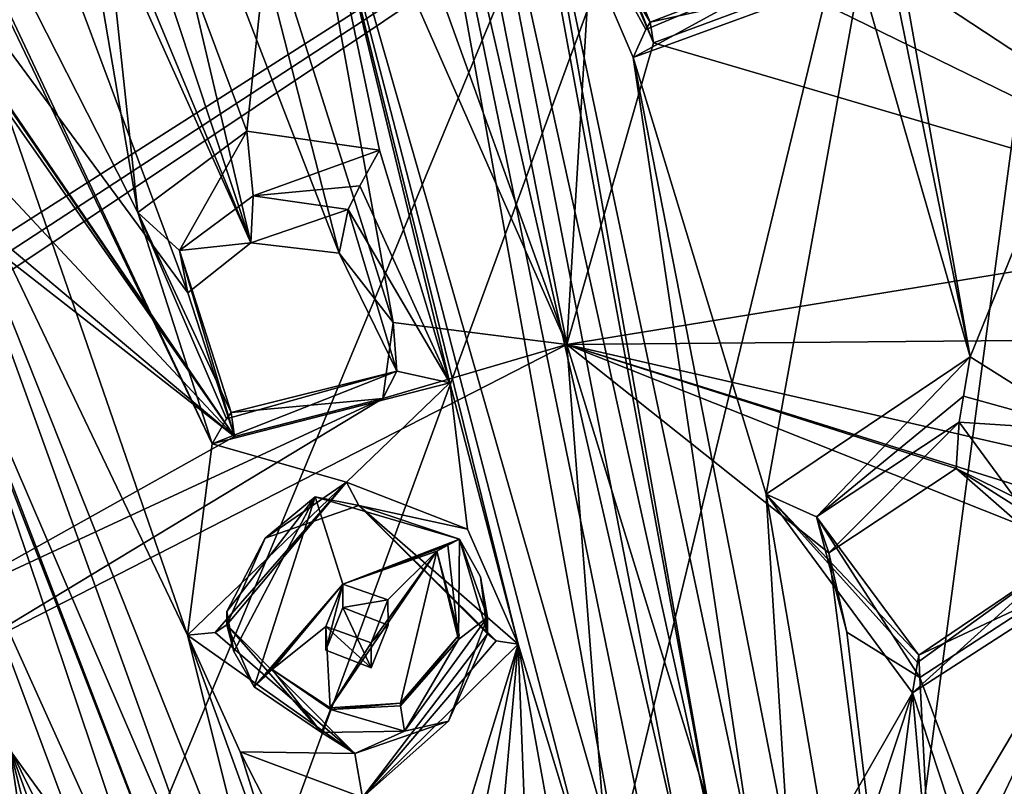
# Model space of a CAD drawing. Header units: millimetres. Extents: x -150 to 308, y -116 to 257.
# Tile 83 of 147: x 232 to 246, y 164 to 175. Entities that reach past the tile are written whole.
import ezdxf

# ---------------------------------------------------------------- set-up
doc = ezdxf.new("R2010")
doc.units = ezdxf.units.MM
doc.header["$LTSCALE"] = 81.481481
for name, color, linetype in [('138', 7, 'CONTINUOUS'), ('1469', 7, 'CONTINUOUS'), ('1470', 7, 'CONTINUOUS'), ('1471', 7, 'CONTINUOUS'), ('1472', 7, 'CONTINUOUS'), ('1483', 7, 'CONTINUOUS'), ('1484', 7, 'CONTINUOUS'), ('1485', 7, 'CONTINUOUS'), ('1486', 7, 'CONTINUOUS'), ('1487', 7, 'CONTINUOUS'), ('1488', 7, 'CONTINUOUS'), ('1489', 7, 'CONTINUOUS'), ('1490', 7, 'CONTINUOUS'), ('1531', 7, 'CONTINUOUS'), ('1532', 7, 'CONTINUOUS'), ('1533', 7, 'CONTINUOUS'), ('1534', 7, 'CONTINUOUS'), ('1535', 7, 'CONTINUOUS'), ('1536', 7, 'CONTINUOUS'), ('1537', 7, 'CONTINUOUS'), ('1538', 7, 'CONTINUOUS'), ('1539', 7, 'CONTINUOUS'), ('1540', 7, 'CONTINUOUS'), ('252', 7, 'CONTINUOUS'), ('718', 7, 'CONTINUOUS'), ('719', 7, 'CONTINUOUS'), ('782', 7, 'CONTINUOUS')]:
    doc.layers.add(name, color=color, linetype=linetype)

msp = doc.modelspace()

# ---------------------------------------------------------------- linework, layer by layer
at = {"layer": '138', "linetype": 'CONTINUOUS'}
for points in [[(198.712, 177.897, -44.25), (250, 183.471, -49.519), (204.406, 168.581, -46.466), (198.712, 177.897, -44.25)], [(250, 183.471, -49.519), (212.745, 159.716, -48.593), (204.406, 168.581, -46.466), (250, 183.471, -49.519)], [(213.118, 159.395, -48.669), (212.745, 159.716, -48.593), (250, 183.471, -49.519), (213.118, 159.395, -48.669)], [(213.485, 159.069, -48.744), (213.118, 159.395, -48.669), (250, 183.471, -49.519), (213.485, 159.069, -48.744)], [(249.928, 162.607, -52.632), (213.485, 159.069, -48.744), (250, 183.471, -49.519), (249.928, 162.607, -52.632)]]:
    msp.add_3dface(points, dxfattribs=at)
at = {"layer": '1469', "linetype": 'CONTINUOUS'}
for points in [[(240.782, 174.696, -22.585), (242.906, 175.166, -20.449), (243.116, 175.593, -22.145), (240.782, 174.696, -22.585)], [(240.83, 174.392, -20.789), (242.906, 175.166, -20.449), (240.782, 174.696, -22.585), (240.83, 174.392, -20.789)]]:
    msp.add_3dface(points, dxfattribs=at)
at = {"layer": '1470', "linetype": 'CONTINUOUS'}
for points in [[(243.843, 175.391, -22.933), (240.534, 174.18, -23.469), (243.116, 175.593, -22.145), (243.843, 175.391, -22.933)], [(243.116, 175.593, -22.145), (240.534, 174.18, -23.469), (240.716, 174.588, -23.142), (243.116, 175.593, -22.145)], [(240.782, 174.696, -22.585), (243.116, 175.593, -22.145), (240.716, 174.588, -23.142), (240.782, 174.696, -22.585)]]:
    msp.add_3dface(points, dxfattribs=at)
at = {"layer": '1471', "linetype": 'CONTINUOUS'}
for points in [[(240.534, 174.18, -23.469), (239.123, 177.468, -22.68), (240.716, 174.588, -23.142), (240.534, 174.18, -23.469)], [(239.123, 177.468, -22.68), (240.782, 174.696, -22.585), (240.716, 174.588, -23.142), (239.123, 177.468, -22.68)], [(240.782, 174.696, -22.585), (239.123, 177.468, -22.68), (239.796, 176.984, -22.062), (240.782, 174.696, -22.585)]]:
    msp.add_3dface(points, dxfattribs=at)
at = {"layer": '1472', "linetype": 'CONTINUOUS'}
for points in [[(239.953, 176.436, -20.297), (240.83, 174.392, -20.789), (239.796, 176.984, -22.062), (239.953, 176.436, -20.297)], [(240.83, 174.392, -20.789), (240.782, 174.696, -22.585), (239.796, 176.984, -22.062), (240.83, 174.392, -20.789)]]:
    msp.add_3dface(points, dxfattribs=at)
at = {"layer": '1483', "linetype": 'CONTINUOUS'}
for points in [[(246.759, 166.863, -24.481), (245.24, 168.187, -22.296), (245.286, 168.863, -23.953), (246.759, 166.863, -24.481)], [(246.308, 167.516, -22.455), (245.24, 168.187, -22.296), (246.759, 166.863, -24.481), (246.308, 167.516, -22.455)], [(244.695, 165.469, -24.999), (246.549, 166.337, -22.795), (246.759, 166.863, -24.481), (244.695, 165.469, -24.999)], [(244.711, 165.144, -23.221), (246.549, 166.337, -22.795), (244.695, 165.469, -24.999), (244.711, 165.144, -23.221)]]:
    msp.add_3dface(points, dxfattribs=at)
at = {"layer": '1484', "linetype": 'CONTINUOUS'}
for points in [[(245.446, 169.815, -24.42), (247.151, 168.741, -24.678), (245.348, 169.242, -24.368), (245.446, 169.815, -24.42)], [(247.151, 168.741, -24.678), (245.286, 168.863, -23.953), (245.348, 169.242, -24.368), (247.151, 168.741, -24.678)], [(247.151, 168.741, -24.678), (246.759, 166.863, -24.481), (245.286, 168.863, -23.953), (247.151, 168.741, -24.678)], [(247.534, 166.81, -25.237), (244.603, 164.921, -25.905), (246.759, 166.863, -24.481), (247.534, 166.81, -25.237)], [(246.759, 166.863, -24.481), (244.603, 164.921, -25.905), (244.677, 165.36, -25.566), (246.759, 166.863, -24.481)], [(244.695, 165.469, -24.999), (246.759, 166.863, -24.481), (244.677, 165.36, -25.566), (244.695, 165.469, -24.999)]]:
    msp.add_3dface(points, dxfattribs=at)
at = {"layer": '1485', "linetype": 'CONTINUOUS'}
for points in [[(242.471, 167.815, -25.165), (245.446, 169.815, -24.42), (243.205, 167.487, -24.51), (242.471, 167.815, -25.165)], [(245.446, 169.815, -24.42), (245.348, 169.242, -24.368), (243.205, 167.487, -24.51), (245.446, 169.815, -24.42)], [(245.348, 169.242, -24.368), (245.286, 168.863, -23.953), (243.205, 167.487, -24.51), (245.348, 169.242, -24.368)], [(244.603, 164.921, -25.905), (242.471, 167.815, -25.165), (244.677, 165.36, -25.566), (244.603, 164.921, -25.905)], [(242.471, 167.815, -25.165), (244.695, 165.469, -24.999), (244.677, 165.36, -25.566), (242.471, 167.815, -25.165)], [(244.695, 165.469, -24.999), (242.471, 167.815, -25.165), (243.205, 167.487, -24.51), (244.695, 165.469, -24.999)]]:
    msp.add_3dface(points, dxfattribs=at)
at = {"layer": '1486', "linetype": 'CONTINUOUS'}
for points in [[(245.286, 168.863, -23.953), (243.383, 166.958, -22.75), (243.205, 167.487, -24.51), (245.286, 168.863, -23.953)], [(245.24, 168.187, -22.296), (243.383, 166.958, -22.75), (245.286, 168.863, -23.953), (245.24, 168.187, -22.296)], [(243.646, 165.802, -23.08), (244.711, 165.144, -23.221), (243.205, 167.487, -24.51), (243.646, 165.802, -23.08)], [(244.711, 165.144, -23.221), (244.695, 165.469, -24.999), (243.205, 167.487, -24.51), (244.711, 165.144, -23.221)], [(243.383, 166.958, -22.75), (243.646, 165.802, -23.08), (243.205, 167.487, -24.51), (243.383, 166.958, -22.75)]]:
    msp.add_3dface(points, dxfattribs=at)
at = {"layer": '1487', "linetype": 'CONTINUOUS'}
for points in [[(237.087, 169.606, -24.307), (236.246, 171.328, -22.072), (236.377, 171.962, -23.705), (237.087, 169.606, -24.307)], [(237.033, 170.318, -22.283), (236.246, 171.328, -22.072), (237.087, 169.606, -24.307), (237.033, 170.318, -22.283)], [(236.88, 169.209, -22.629), (237.033, 170.318, -22.283), (237.087, 169.606, -24.307), (236.88, 169.209, -22.629)], [(234.671, 169.004, -24.892), (236.88, 169.209, -22.629), (237.087, 169.606, -24.307), (234.671, 169.004, -24.892)], [(234.718, 168.658, -23.055), (236.88, 169.209, -22.629), (234.671, 169.004, -24.892), (234.718, 168.658, -23.055)]]:
    msp.add_3dface(points, dxfattribs=at)
at = {"layer": '1488', "linetype": 'CONTINUOUS'}
for points in [[(236.834, 172.831, -24.188), (237.861, 169.436, -25.079), (236.547, 172.309, -24.136), (236.834, 172.831, -24.188)], [(237.861, 169.436, -25.079), (236.377, 171.962, -23.705), (236.547, 172.309, -24.136), (237.861, 169.436, -25.079)], [(237.861, 169.436, -25.079), (237.087, 169.606, -24.307), (236.377, 171.962, -23.705), (237.861, 169.436, -25.079)], [(237.861, 169.436, -25.079), (234.394, 168.547, -25.77), (237.087, 169.606, -24.307), (237.861, 169.436, -25.079)], [(237.087, 169.606, -24.307), (234.394, 168.547, -25.77), (234.604, 168.913, -25.435), (237.087, 169.606, -24.307)], [(234.671, 169.004, -24.892), (237.087, 169.606, -24.307), (234.604, 168.913, -25.435), (234.671, 169.004, -24.892)]]:
    msp.add_3dface(points, dxfattribs=at)
at = {"layer": '1489', "linetype": 'CONTINUOUS'}
for points in [[(233.311, 171.922, -24.883), (234.899, 173.107, -24.328), (233.919, 171.365, -24.285), (233.311, 171.922, -24.883)], [(233.919, 171.365, -24.285), (234.899, 173.107, -24.328), (234.993, 172.162, -23.859), (233.919, 171.365, -24.285)], [(234.899, 173.107, -24.328), (236.834, 172.831, -24.188), (234.993, 172.162, -23.859), (234.899, 173.107, -24.328)], [(236.834, 172.831, -24.188), (236.547, 172.309, -24.136), (234.993, 172.162, -23.859), (236.834, 172.831, -24.188)], [(236.547, 172.309, -24.136), (236.377, 171.962, -23.705), (234.993, 172.162, -23.859), (236.547, 172.309, -24.136)], [(234.394, 168.547, -25.77), (233.311, 171.922, -24.883), (234.604, 168.913, -25.435), (234.394, 168.547, -25.77)], [(233.311, 171.922, -24.883), (234.671, 169.004, -24.892), (234.604, 168.913, -25.435), (233.311, 171.922, -24.883)], [(234.671, 169.004, -24.892), (233.311, 171.922, -24.883), (233.919, 171.365, -24.285), (234.671, 169.004, -24.892)]]:
    msp.add_3dface(points, dxfattribs=at)
at = {"layer": '1490', "linetype": 'CONTINUOUS'}
for points in [[(234.956, 171.477, -22.177), (233.919, 171.365, -24.285), (234.993, 172.162, -23.859), (234.956, 171.477, -22.177)], [(236.377, 171.962, -23.705), (234.956, 171.477, -22.177), (234.993, 172.162, -23.859), (236.377, 171.962, -23.705)], [(236.246, 171.328, -22.072), (234.956, 171.477, -22.177), (236.377, 171.962, -23.705), (236.246, 171.328, -22.072)], [(234.956, 171.477, -22.177), (234.041, 170.751, -22.507), (233.919, 171.365, -24.285), (234.956, 171.477, -22.177)], [(234.041, 170.751, -22.507), (234.718, 168.658, -23.055), (233.919, 171.365, -24.285), (234.041, 170.751, -22.507)], [(234.718, 168.658, -23.055), (234.671, 169.004, -24.892), (233.919, 171.365, -24.285), (234.718, 168.658, -23.055)]]:
    msp.add_3dface(points, dxfattribs=at)
at = {"layer": '1531', "linetype": 'CONTINUOUS'}
for points in [[(234.036, 165.759, -26.707), (236.351, 167.99, -25.69), (234.44, 165.798, -26.825), (234.036, 165.759, -26.707)], [(234.44, 165.798, -26.825), (236.351, 167.99, -25.69), (234.606, 165.912, -27.178), (234.44, 165.798, -26.825)], [(234.606, 165.912, -27.178), (236.351, 167.99, -25.69), (235.169, 167.173, -26.645), (234.606, 165.912, -27.178)], [(235.169, 167.173, -26.645), (236.351, 167.99, -25.69), (236.53, 167.648, -26.265), (235.169, 167.173, -26.645)], [(236.351, 167.99, -25.69), (238.116, 167.307, -25.699), (236.53, 167.648, -26.265), (236.351, 167.99, -25.69)], [(238.116, 167.307, -25.699), (238.856, 165.631, -26.139), (236.53, 167.648, -26.265), (238.116, 167.307, -25.699)], [(236.53, 167.648, -26.265), (238.856, 165.631, -26.139), (238.535, 165.679, -26.294), (236.53, 167.648, -26.265)], [(238.406, 165.779, -26.614), (236.53, 167.648, -26.265), (238.535, 165.679, -26.294), (238.406, 165.779, -26.614)]]:
    msp.add_3dface(points, dxfattribs=at)
at = {"layer": '1532', "linetype": 'CONTINUOUS'}
for points in [[(234.44, 165.798, -26.825), (234.606, 165.912, -27.178), (236.474, 164.035, -27.494), (234.44, 165.798, -26.825)], [(234.036, 165.759, -26.707), (234.44, 165.798, -26.825), (236.474, 164.035, -27.494), (234.036, 165.759, -26.707)], [(234.8, 164.061, -27.148), (234.036, 165.759, -26.707), (236.474, 164.035, -27.494), (234.8, 164.061, -27.148)], [(236.588, 163.396, -27.112), (238.406, 165.779, -26.614), (238.535, 165.679, -26.294), (236.588, 163.396, -27.112)], [(238.406, 165.779, -26.614), (236.588, 163.396, -27.112), (237.84, 164.507, -27.116), (238.406, 165.779, -26.614)], [(238.856, 165.631, -26.139), (236.588, 163.396, -27.112), (238.535, 165.679, -26.294), (238.856, 165.631, -26.139)], [(237.84, 164.507, -27.116), (236.588, 163.396, -27.112), (236.474, 164.035, -27.494), (237.84, 164.507, -27.116)], [(236.588, 163.396, -27.112), (234.8, 164.061, -27.148), (236.474, 164.035, -27.494), (236.588, 163.396, -27.112)]]:
    msp.add_3dface(points, dxfattribs=at)
at = {"layer": '1533', "linetype": 'CONTINUOUS'}
for points in [[(234.606, 165.912, -27.178), (234.606, 166.105, -27.994), (234.709, 165.523, -28.218), (234.606, 165.912, -27.178)], [(238.406, 166.022, -27.645), (237.84, 164.507, -27.116), (237.196, 164.361, -28.312), (238.406, 166.022, -27.645)], [(238.406, 165.779, -26.614), (237.84, 164.507, -27.116), (238.406, 166.022, -27.645), (238.406, 165.779, -26.614)], [(236.474, 164.035, -27.494), (234.606, 165.912, -27.178), (235.989, 164.341, -28.479), (236.474, 164.035, -27.494)], [(235.989, 164.341, -28.479), (234.606, 165.912, -27.178), (235.005, 165.005, -28.403), (235.989, 164.341, -28.479)], [(235.005, 165.005, -28.403), (234.606, 165.912, -27.178), (234.709, 165.523, -28.218), (235.005, 165.005, -28.403)], [(237.84, 164.507, -27.116), (236.474, 164.035, -27.494), (237.196, 164.361, -28.312), (237.84, 164.507, -27.116)], [(237.196, 164.361, -28.312), (236.474, 164.035, -27.494), (235.989, 164.341, -28.479), (237.196, 164.361, -28.312)]]:
    msp.add_3dface(points, dxfattribs=at)
at = {"layer": '1534', "linetype": 'CONTINUOUS'}
for points in [[(234.709, 165.523, -28.218), (234.606, 166.105, -27.994), (235.898, 167.775, -27.233), (234.709, 165.523, -28.218)], [(235.005, 165.005, -28.403), (234.709, 165.523, -28.218), (235.898, 167.775, -27.233), (235.005, 165.005, -28.403)], [(235.005, 165.005, -28.403), (235.898, 167.775, -27.233), (236.298, 166.505, -27.711), (235.005, 165.005, -28.403)], [(235.898, 167.775, -27.233), (237.998, 167.158, -27.336), (236.298, 166.505, -27.711), (235.898, 167.775, -27.233)], [(237.998, 167.158, -27.336), (237.832, 167.072, -27.382), (236.298, 166.505, -27.711), (237.998, 167.158, -27.336)], [(237.138, 164.769, -28.354), (236.113, 164.703, -28.447), (237.668, 166.983, -27.428), (237.138, 164.769, -28.354)], [(237.668, 166.983, -27.428), (236.113, 164.703, -28.447), (236.714, 165.646, -28.028), (237.668, 166.983, -27.428)], [(237.832, 167.072, -27.382), (237.668, 166.983, -27.428), (236.298, 166.505, -27.711), (237.832, 167.072, -27.382)], [(236.298, 166.505, -27.711), (237.668, 166.983, -27.428), (236.956, 166.273, -27.76), (236.298, 166.505, -27.711)], [(236.956, 166.273, -27.76), (237.668, 166.983, -27.428), (236.714, 165.646, -28.028), (236.956, 166.273, -27.76)], [(237.996, 165.763, -27.899), (237.138, 164.769, -28.354), (237.668, 166.983, -27.428), (237.996, 165.763, -27.899)], [(235.137, 165.134, -28.342), (235.005, 165.005, -28.403), (236.298, 166.505, -27.711), (235.137, 165.134, -28.342)], [(235.271, 165.261, -28.281), (235.137, 165.134, -28.342), (236.298, 166.505, -27.711), (235.271, 165.261, -28.281)], [(235.271, 165.261, -28.281), (236.298, 166.505, -27.711), (236.052, 165.886, -27.976), (235.271, 165.261, -28.281)], [(236.113, 164.703, -28.447), (235.271, 165.261, -28.281), (236.052, 165.886, -27.976), (236.113, 164.703, -28.447)], [(236.714, 165.646, -28.028), (236.113, 164.703, -28.447), (236.052, 165.886, -27.976), (236.714, 165.646, -28.028)]]:
    msp.add_3dface(points, dxfattribs=at)
at = {"layer": '1535', "linetype": 'CONTINUOUS'}
for points in [[(237.996, 165.763, -27.899), (237.668, 166.983, -27.428), (237.987, 165.695, -27.794), (237.996, 165.763, -27.899)], [(237.138, 164.769, -28.354), (237.996, 165.763, -27.899), (237.138, 164.732, -28.201), (237.138, 164.769, -28.354)], [(237.138, 164.732, -28.201), (237.996, 165.763, -27.899), (237.987, 165.695, -27.794), (237.138, 164.732, -28.201)], [(235.271, 165.261, -28.281), (236.113, 164.703, -28.447), (236.117, 164.679, -28.352), (235.271, 165.261, -28.281)], [(236.113, 164.703, -28.447), (237.138, 164.769, -28.354), (236.117, 164.679, -28.352), (236.113, 164.703, -28.447)], [(237.138, 164.769, -28.354), (237.138, 164.732, -28.201), (236.117, 164.679, -28.352), (237.138, 164.769, -28.354)]]:
    msp.add_3dface(points, dxfattribs=at)
at = {"layer": '1536', "linetype": 'CONTINUOUS'}
for points in [[(237.832, 167.072, -27.382), (237.998, 167.158, -27.336), (237.987, 165.695, -27.794), (237.832, 167.072, -27.382)], [(237.998, 167.158, -27.336), (238.406, 166.022, -27.645), (237.987, 165.695, -27.794), (237.998, 167.158, -27.336)], [(238.406, 166.022, -27.645), (237.998, 167.158, -27.336), (238.304, 166.612, -27.472), (238.406, 166.022, -27.645)], [(237.668, 166.983, -27.428), (237.832, 167.072, -27.382), (237.987, 165.695, -27.794), (237.668, 166.983, -27.428)], [(238.406, 166.022, -27.645), (237.196, 164.361, -28.312), (237.987, 165.695, -27.794), (238.406, 166.022, -27.645)], [(237.196, 164.361, -28.312), (237.138, 164.732, -28.201), (237.987, 165.695, -27.794), (237.196, 164.361, -28.312)], [(235.989, 164.341, -28.479), (235.005, 165.005, -28.403), (235.271, 165.261, -28.281), (235.989, 164.341, -28.479)], [(235.271, 165.261, -28.281), (235.005, 165.005, -28.403), (235.137, 165.134, -28.342), (235.271, 165.261, -28.281)], [(235.989, 164.341, -28.479), (235.271, 165.261, -28.281), (236.117, 164.679, -28.352), (235.989, 164.341, -28.479)], [(237.196, 164.361, -28.312), (235.989, 164.341, -28.479), (236.117, 164.679, -28.352), (237.196, 164.361, -28.312)], [(237.138, 164.732, -28.201), (237.196, 164.361, -28.312), (236.117, 164.679, -28.352), (237.138, 164.732, -28.201)]]:
    msp.add_3dface(points, dxfattribs=at)
at = {"layer": '1537', "linetype": 'CONTINUOUS'}
for points in [[(234.606, 166.105, -27.994), (235.169, 167.173, -26.645), (235.898, 167.775, -27.233), (234.606, 166.105, -27.994)], [(235.169, 167.173, -26.645), (236.53, 167.648, -26.265), (235.898, 167.775, -27.233), (235.169, 167.173, -26.645)], [(236.53, 167.648, -26.265), (237.998, 167.158, -27.336), (235.898, 167.775, -27.233), (236.53, 167.648, -26.265)], [(236.53, 167.648, -26.265), (238.406, 165.779, -26.614), (237.998, 167.158, -27.336), (236.53, 167.648, -26.265)], [(234.606, 165.912, -27.178), (235.169, 167.173, -26.645), (234.606, 166.105, -27.994), (234.606, 165.912, -27.178)], [(237.998, 167.158, -27.336), (238.406, 165.779, -26.614), (238.304, 166.612, -27.472), (237.998, 167.158, -27.336)], [(238.406, 165.779, -26.614), (238.406, 166.022, -27.645), (238.304, 166.612, -27.472), (238.406, 165.779, -26.614)]]:
    msp.add_3dface(points, dxfattribs=at)
at = {"layer": '1538', "linetype": 'CONTINUOUS'}
for points in [[(236.298, 166.505, -27.711), (236.956, 166.273, -27.76), (236.298, 166.164, -26.267), (236.298, 166.505, -27.711)], [(236.298, 166.164, -26.267), (236.956, 166.273, -27.76), (236.962, 165.908, -26.266), (236.298, 166.164, -26.267)], [(236.956, 166.273, -27.76), (236.714, 165.646, -28.028), (236.962, 165.908, -26.266), (236.956, 166.273, -27.76)], [(236.962, 165.908, -26.266), (236.714, 165.646, -28.028), (236.714, 165.283, -26.494), (236.962, 165.908, -26.266)]]:
    msp.add_3dface(points, dxfattribs=at)
at = {"layer": '1539', "linetype": 'CONTINUOUS'}
for points in [[(236.052, 165.886, -27.976), (236.298, 166.505, -27.711), (236.05, 165.541, -26.497), (236.052, 165.886, -27.976)], [(236.298, 166.505, -27.711), (236.298, 166.164, -26.267), (236.05, 165.541, -26.497), (236.298, 166.505, -27.711)], [(236.714, 165.283, -26.494), (236.052, 165.886, -27.976), (236.05, 165.541, -26.497), (236.714, 165.283, -26.494)], [(236.714, 165.646, -28.028), (236.052, 165.886, -27.976), (236.714, 165.283, -26.494), (236.714, 165.646, -28.028)]]:
    msp.add_3dface(points, dxfattribs=at)
at = {"layer": '1540', "linetype": 'CONTINUOUS'}
for points in [[(236.298, 166.164, -26.267), (236.714, 165.283, -26.494), (236.05, 165.541, -26.497), (236.298, 166.164, -26.267)], [(236.298, 166.164, -26.267), (236.962, 165.908, -26.266), (236.714, 165.283, -26.494), (236.298, 166.164, -26.267)]]:
    msp.add_3dface(points, dxfattribs=at)
at = {"layer": '252', "linetype": 'CONTINUOUS'}
for points in [[(194.924, 197.74, -37.945), (205.262, 169.581, -44.601), (250, 202.512, -43.514), (194.924, 197.74, -37.945)], [(205.262, 169.581, -44.601), (228.776, 151.446, -48.888), (250, 202.512, -43.514), (205.262, 169.581, -44.601)], [(228.776, 151.446, -48.888), (233.08, 156.369, -49.254), (250, 202.512, -43.514), (228.776, 151.446, -48.888)], [(233.08, 156.369, -49.254), (239.608, 159.682, -49.581), (250, 202.512, -43.514), (233.08, 156.369, -49.254)], [(239.608, 159.682, -49.581), (244.446, 160.862, -49.713), (250, 202.512, -43.514), (239.608, 159.682, -49.581)], [(244.446, 160.862, -49.713), (249.999, 161.317, -49.764), (250, 202.512, -43.514), (244.446, 160.862, -49.713)]]:
    msp.add_3dface(points, dxfattribs=at)
at = {"layer": '718', "linetype": 'CONTINUOUS'}
for points in [[(226.508, 185.296, -21.93), (231.732, 181.17, -22.426), (233.311, 171.922, -24.883), (226.508, 185.296, -21.93)], [(234.394, 168.547, -25.77), (226.508, 185.296, -21.93), (233.311, 171.922, -24.883), (234.394, 168.547, -25.77)], [(226.508, 185.296, -21.93), (234.394, 168.547, -25.77), (229.647, 178.46, -23.458), (226.508, 185.296, -21.93)], [(236.847, 181.673, -21.758), (240.373, 162.169, -27.055), (235.53, 179.048, -22.584), (236.847, 181.673, -21.758)], [(236.847, 181.673, -21.758), (237.568, 181.515, -21.737), (241.291, 162.359, -26.91), (236.847, 181.673, -21.758)], [(240.373, 162.169, -27.055), (236.847, 181.673, -21.758), (240.823, 162.265, -26.982), (240.373, 162.169, -27.055)], [(240.823, 162.265, -26.982), (236.847, 181.673, -21.758), (241.291, 162.359, -26.91), (240.823, 162.265, -26.982)], [(237.568, 181.515, -21.737), (238.286, 181.366, -21.717), (241.775, 162.452, -26.839), (237.568, 181.515, -21.737)], [(241.291, 162.359, -26.91), (237.568, 181.515, -21.737), (241.775, 162.452, -26.839), (241.291, 162.359, -26.91)], [(241.775, 162.452, -26.839), (238.286, 181.366, -21.717), (239.123, 177.468, -22.68), (241.775, 162.452, -26.839)], [(231.732, 181.17, -22.426), (232.494, 179.56, -22.78), (233.311, 171.922, -24.883), (231.732, 181.17, -22.426)], [(232.494, 179.56, -22.78), (235.53, 179.048, -22.584), (234.899, 173.107, -24.328), (232.494, 179.56, -22.78)], [(233.311, 171.922, -24.883), (232.494, 179.56, -22.78), (234.899, 173.107, -24.328), (233.311, 171.922, -24.883)], [(235.53, 179.048, -22.584), (236.834, 172.831, -24.188), (234.899, 173.107, -24.328), (235.53, 179.048, -22.584)], [(240.373, 162.169, -27.055), (239.938, 162.072, -27.129), (235.53, 179.048, -22.584), (240.373, 162.169, -27.055)], [(235.53, 179.048, -22.584), (239.938, 162.072, -27.129), (238.856, 165.631, -26.139), (235.53, 179.048, -22.584)], [(236.834, 172.831, -24.188), (235.53, 179.048, -22.584), (237.861, 169.436, -25.079), (236.834, 172.831, -24.188)], [(237.861, 169.436, -25.079), (235.53, 179.048, -22.584), (238.856, 165.631, -26.139), (237.861, 169.436, -25.079)], [(229.598, 175.045, -24.473), (229.647, 178.46, -23.458), (234.036, 165.759, -26.707), (229.598, 175.045, -24.473)], [(229.647, 178.46, -23.458), (234.394, 168.547, -25.77), (234.036, 165.759, -26.707), (229.647, 178.46, -23.458)], [(243.919, 178.438, -22.121), (245.446, 169.815, -24.42), (243.914, 177.32, -22.415), (243.919, 178.438, -22.121)], [(243.919, 178.438, -22.121), (248.16, 176.503, -22.503), (245.446, 169.815, -24.42), (243.919, 178.438, -22.121)], [(242.277, 162.542, -26.771), (241.775, 162.452, -26.839), (239.123, 177.468, -22.68), (242.277, 162.542, -26.771)], [(240.534, 174.18, -23.469), (242.277, 162.542, -26.771), (239.123, 177.468, -22.68), (240.534, 174.18, -23.469)], [(243.914, 177.32, -22.415), (245.446, 169.815, -24.42), (243.843, 175.391, -22.933), (243.914, 177.32, -22.415)], [(248.16, 176.503, -22.503), (247.432, 174.707, -22.995), (245.446, 169.815, -24.42), (248.16, 176.503, -22.503)], [(242.471, 167.815, -25.165), (240.534, 174.18, -23.469), (243.843, 175.391, -22.933), (242.471, 167.815, -25.165)], [(245.446, 169.815, -24.42), (242.471, 167.815, -25.165), (243.843, 175.391, -22.933), (245.446, 169.815, -24.42)], [(235.291, 160.737, -28.162), (234.817, 160.569, -28.294), (229.598, 175.045, -24.473), (235.291, 160.737, -28.162)], [(229.598, 175.045, -24.473), (234.817, 160.569, -28.294), (229.742, 172.358, -25.274), (229.598, 175.045, -24.473)], [(235.291, 160.737, -28.162), (229.598, 175.045, -24.473), (234.036, 165.759, -26.707), (235.291, 160.737, -28.162)], [(245.446, 169.815, -24.42), (247.432, 174.707, -22.995), (247.151, 168.741, -24.678), (245.446, 169.815, -24.42)], [(242.799, 162.629, -26.705), (242.277, 162.542, -26.771), (240.534, 174.18, -23.469), (242.799, 162.629, -26.705)], [(242.471, 167.815, -25.165), (242.799, 162.629, -26.705), (240.534, 174.18, -23.469), (242.471, 167.815, -25.165)], [(234.817, 160.569, -28.294), (234.368, 160.405, -28.423), (229.742, 172.358, -25.274), (234.817, 160.569, -28.294)], [(229.742, 172.358, -25.274), (234.368, 160.405, -28.423), (230.402, 170.751, -25.673), (229.742, 172.358, -25.274)], [(234.368, 160.405, -28.423), (233.944, 160.244, -28.549), (230.402, 170.751, -25.673), (234.368, 160.405, -28.423)], [(233.944, 160.244, -28.549), (230.669, 167.49, -26.679), (230.402, 170.751, -25.673), (233.944, 160.244, -28.549)], [(234.394, 168.547, -25.77), (237.861, 169.436, -25.079), (236.351, 167.99, -25.69), (234.394, 168.547, -25.77)], [(236.351, 167.99, -25.69), (237.861, 169.436, -25.079), (238.116, 167.307, -25.699), (236.351, 167.99, -25.69)], [(238.116, 167.307, -25.699), (237.861, 169.436, -25.079), (238.856, 165.631, -26.139), (238.116, 167.307, -25.699)], [(234.036, 165.759, -26.707), (234.394, 168.547, -25.77), (236.351, 167.99, -25.69), (234.036, 165.759, -26.707)], [(243.341, 162.713, -26.641), (242.799, 162.629, -26.705), (242.471, 167.815, -25.165), (243.341, 162.713, -26.641)], [(244.603, 164.921, -25.905), (243.341, 162.713, -26.641), (242.471, 167.815, -25.165), (244.603, 164.921, -25.905)], [(233.944, 160.244, -28.549), (233.446, 160.049, -28.703), (230.669, 167.49, -26.679), (233.944, 160.244, -28.549)], [(230.669, 167.49, -26.679), (233.446, 160.049, -28.703), (231.444, 164.113, -27.675), (230.669, 167.49, -26.679)], [(245.25, 162.956, -26.458), (244.603, 164.921, -25.905), (247.534, 166.81, -25.237), (245.25, 162.956, -26.458)], [(245.727, 163.003, -26.422), (245.25, 162.956, -26.458), (247.534, 166.81, -25.237), (245.727, 163.003, -26.422)], [(246.217, 163.047, -26.389), (245.727, 163.003, -26.422), (247.534, 166.81, -25.237), (246.217, 163.047, -26.389)], [(235.793, 160.908, -28.028), (235.291, 160.737, -28.162), (234.036, 165.759, -26.707), (235.793, 160.908, -28.028)], [(235.793, 160.908, -28.028), (234.036, 165.759, -26.707), (234.8, 164.061, -27.148), (235.793, 160.908, -28.028)], [(238.856, 165.631, -26.139), (237.575, 161.462, -27.598), (236.588, 163.396, -27.112), (238.856, 165.631, -26.139)], [(238.029, 161.59, -27.499), (237.575, 161.462, -27.598), (238.856, 165.631, -26.139), (238.029, 161.59, -27.499)], [(238.504, 161.719, -27.401), (238.029, 161.59, -27.499), (238.856, 165.631, -26.139), (238.504, 161.719, -27.401)], [(238.999, 161.846, -27.302), (238.504, 161.719, -27.401), (238.856, 165.631, -26.139), (238.999, 161.846, -27.302)], [(239.518, 161.974, -27.205), (238.999, 161.846, -27.302), (238.856, 165.631, -26.139), (239.518, 161.974, -27.205)], [(239.938, 162.072, -27.129), (239.518, 161.974, -27.205), (238.856, 165.631, -26.139), (239.938, 162.072, -27.129)], [(243.902, 162.793, -26.581), (243.341, 162.713, -26.641), (244.603, 164.921, -25.905), (243.902, 162.793, -26.581)], [(244.337, 162.85, -26.538), (243.902, 162.793, -26.581), (244.603, 164.921, -25.905), (244.337, 162.85, -26.538)], [(244.786, 162.904, -26.497), (244.337, 162.85, -26.538), (244.603, 164.921, -25.905), (244.786, 162.904, -26.497)], [(245.25, 162.956, -26.458), (244.786, 162.904, -26.497), (244.603, 164.921, -25.905), (245.25, 162.956, -26.458)], [(231.444, 164.113, -27.675), (232.136, 159.5, -29.138), (230.013, 163.151, -28.271), (231.444, 164.113, -27.675)], [(232.544, 159.677, -28.998), (232.136, 159.5, -29.138), (231.444, 164.113, -27.675), (232.544, 159.677, -28.998)], [(232.98, 159.859, -28.853), (232.544, 159.677, -28.998), (231.444, 164.113, -27.675), (232.98, 159.859, -28.853)], [(233.446, 160.049, -28.703), (232.98, 159.859, -28.853), (231.444, 164.113, -27.675), (233.446, 160.049, -28.703)], [(236.324, 161.082, -27.893), (235.793, 160.908, -28.028), (234.8, 164.061, -27.148), (236.324, 161.082, -27.893)], [(236.588, 163.396, -27.112), (236.324, 161.082, -27.893), (234.8, 164.061, -27.148), (236.588, 163.396, -27.112)]]:
    msp.add_3dface(points, dxfattribs=at)
at = {"layer": '719', "linetype": 'CONTINUOUS'}
for points in [[(249.302, 161.711, -29.207), (242.985, 161.12, -29.566), (248.94, 163.673, -28.393), (249.302, 161.711, -29.207)], [(248.94, 163.673, -28.393), (242.985, 161.12, -29.566), (248.414, 163.657, -28.403), (248.94, 163.673, -28.393)], [(248.414, 163.657, -28.403), (242.985, 161.12, -29.566), (247.89, 163.636, -28.417), (248.414, 163.657, -28.403)], [(247.89, 163.636, -28.417), (242.985, 161.12, -29.566), (247.367, 163.608, -28.435), (247.89, 163.636, -28.417)], [(247.367, 163.608, -28.435), (242.985, 161.12, -29.566), (246.845, 163.573, -28.457), (247.367, 163.608, -28.435)], [(246.845, 163.573, -28.457), (242.985, 161.12, -29.566), (246.326, 163.533, -28.482), (246.845, 163.573, -28.457)]]:
    msp.add_3dface(points, dxfattribs=at)
at = {"layer": '782', "linetype": 'CONTINUOUS'}
for points in [[(235.016, 193.193, -16.387), (239.567, 169.999, -22.131), (239.953, 176.436, -20.297), (235.016, 193.193, -16.387)], [(239.567, 169.999, -22.131), (235.016, 193.193, -16.387), (235.337, 181.719, -19.29), (239.567, 169.999, -22.131)], [(227.887, 187.215, -18.617), (223.099, 185.604, -19.676), (234.041, 170.751, -22.507), (227.887, 187.215, -18.617)], [(228.782, 186.345, -18.75), (227.887, 187.215, -18.617), (234.956, 171.477, -22.177), (228.782, 186.345, -18.75)], [(234.956, 171.477, -22.177), (227.887, 187.215, -18.617), (234.041, 170.751, -22.507), (234.956, 171.477, -22.177)], [(248.4, 174.082, -20.558), (244.255, 186.69, -17.467), (242.941, 176.342, -20.132), (248.4, 174.082, -20.558)], [(248.4, 174.082, -20.558), (246.547, 183.101, -18.277), (244.255, 186.69, -17.467), (248.4, 174.082, -20.558)], [(230.025, 186.348, -18.61), (228.782, 186.345, -18.75), (234.956, 171.477, -22.177), (230.025, 186.348, -18.61)], [(233.059, 179.57, -20.103), (230.025, 186.348, -18.61), (234.956, 171.477, -22.177), (233.059, 179.57, -20.103)], [(223.099, 185.604, -19.676), (223.576, 184.993, -19.787), (234.718, 168.658, -23.055), (223.099, 185.604, -19.676)], [(223.099, 185.604, -19.676), (234.718, 168.658, -23.055), (234.041, 170.751, -22.507), (223.099, 185.604, -19.676)], [(234.718, 168.658, -23.055), (223.576, 184.993, -19.787), (228.763, 177.178, -21.328), (234.718, 168.658, -23.055)], [(235.359, 179.544, -19.866), (239.567, 169.999, -22.131), (235.337, 181.719, -19.29), (235.359, 179.544, -19.866)], [(234.259, 179.089, -20.102), (233.059, 179.57, -20.103), (236.246, 171.328, -22.072), (234.259, 179.089, -20.102)], [(236.246, 171.328, -22.072), (233.059, 179.57, -20.103), (234.956, 171.477, -22.177), (236.246, 171.328, -22.072)], [(235.359, 179.544, -19.866), (234.259, 179.089, -20.102), (237.033, 170.318, -22.283), (235.359, 179.544, -19.866)], [(239.567, 169.999, -22.131), (235.359, 179.544, -19.866), (237.033, 170.318, -22.283), (239.567, 169.999, -22.131)], [(237.033, 170.318, -22.283), (234.259, 179.089, -20.102), (236.246, 171.328, -22.072), (237.033, 170.318, -22.283)], [(228.736, 175.06, -21.96), (234.718, 168.658, -23.055), (228.763, 177.178, -21.328), (228.736, 175.06, -21.96)], [(239.567, 169.999, -22.131), (240.83, 174.392, -20.789), (239.953, 176.436, -20.297), (239.567, 169.999, -22.131)], [(242.906, 175.166, -20.449), (250, 171.698, -21.201), (242.941, 176.342, -20.132), (242.906, 175.166, -20.449)], [(250, 171.698, -21.201), (248.4, 174.082, -20.558), (242.941, 176.342, -20.132), (250, 171.698, -21.201)], [(229.955, 165.997, -24.628), (234.718, 168.658, -23.055), (226.395, 175.166, -22.29), (229.955, 165.997, -24.628)], [(226.395, 175.166, -22.29), (234.718, 168.658, -23.055), (227.599, 174.626, -22.265), (226.395, 175.166, -22.29)], [(240.83, 174.392, -20.789), (250, 171.698, -21.201), (242.906, 175.166, -20.449), (240.83, 174.392, -20.789)], [(227.599, 174.626, -22.265), (234.718, 168.658, -23.055), (228.736, 175.06, -21.96), (227.599, 174.626, -22.265)], [(239.567, 169.999, -22.131), (250, 171.698, -21.201), (240.83, 174.392, -20.789), (239.567, 169.999, -22.131)], [(250, 171.698, -21.201), (239.567, 169.999, -22.131), (250, 170.091, -21.653), (250, 171.698, -21.201)], [(236.88, 169.209, -22.629), (239.567, 169.999, -22.131), (237.033, 170.318, -22.283), (236.88, 169.209, -22.629)], [(241.057, 150.8, -27.544), (239.567, 169.999, -22.131), (230.514, 165.364, -24.742), (241.057, 150.8, -27.544)], [(230.514, 165.364, -24.742), (239.567, 169.999, -22.131), (236.88, 169.209, -22.629), (230.514, 165.364, -24.742)], [(250, 170.091, -21.653), (239.567, 169.999, -22.131), (250, 167.612, -22.369), (250, 170.091, -21.653)], [(241.057, 150.8, -27.544), (245.429, 150.949, -27.042), (239.567, 169.999, -22.131), (241.057, 150.8, -27.544)], [(239.567, 169.999, -22.131), (245.429, 150.949, -27.042), (243.383, 166.958, -22.75), (239.567, 169.999, -22.131)], [(250, 167.612, -22.369), (239.567, 169.999, -22.131), (250, 166.731, -22.627), (250, 167.612, -22.369)], [(250, 166.731, -22.627), (239.567, 169.999, -22.131), (250, 165.846, -22.887), (250, 166.731, -22.627)], [(250, 165.846, -22.887), (239.567, 169.999, -22.131), (245.24, 168.187, -22.296), (250, 165.846, -22.887)], [(245.24, 168.187, -22.296), (239.567, 169.999, -22.131), (243.383, 166.958, -22.75), (245.24, 168.187, -22.296)], [(229.955, 165.997, -24.628), (230.514, 165.364, -24.742), (236.88, 169.209, -22.629), (229.955, 165.997, -24.628)], [(234.718, 168.658, -23.055), (229.955, 165.997, -24.628), (236.88, 169.209, -22.629), (234.718, 168.658, -23.055)], [(246.308, 167.516, -22.455), (250, 165.846, -22.887), (245.24, 168.187, -22.296), (246.308, 167.516, -22.455)], [(243.383, 166.958, -22.75), (245.429, 150.949, -27.042), (243.646, 165.802, -23.08), (243.383, 166.958, -22.75)], [(244.711, 165.144, -23.221), (250, 151.002, -26.866), (246.549, 166.337, -22.795), (244.711, 165.144, -23.221)], [(245.429, 150.949, -27.042), (244.711, 165.144, -23.221), (243.646, 165.802, -23.08), (245.429, 150.949, -27.042)], [(241.057, 150.8, -27.544), (230.514, 165.364, -24.742), (230.451, 163.939, -25.233), (241.057, 150.8, -27.544)], [(245.429, 150.949, -27.042), (250, 151.002, -26.866), (244.711, 165.144, -23.221), (245.429, 150.949, -27.042)], [(229.519, 163.304, -25.622), (241.057, 150.8, -27.544), (230.451, 163.939, -25.233), (229.519, 163.304, -25.622)]]:
    msp.add_3dface(points, dxfattribs=at)

doc.saveas('drawing.dxf')
